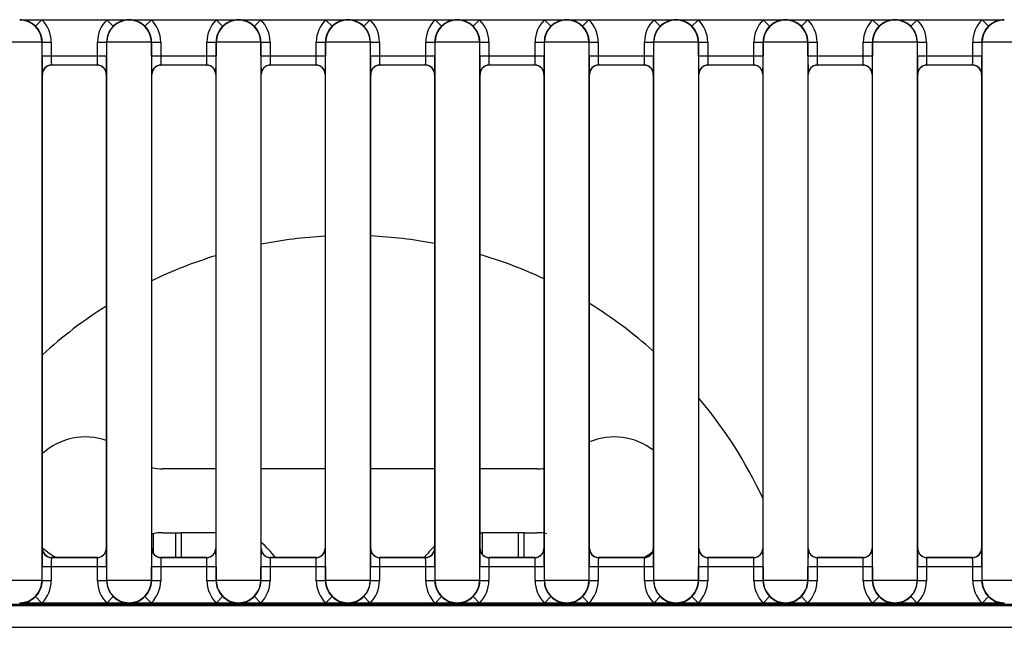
# Model space of a CAD drawing. Header units: millimetres. Extents: x 0 to 287, y 0 to 200.
# Tile 12 of 63: x 38.24 to 43.64, y 83.65 to 86.98. Entities that reach past the tile are written whole.
import ezdxf

# ---------------------------------------------------------------- set-up
doc = ezdxf.new("R2010")
doc.units = ezdxf.units.MM
doc.layers.add('130.194_BW4C_CTM', color=7, linetype='Continuous')
doc.layers.add('Défaut', color=7, linetype='Continuous')

# ---------------------------------------------------------------- blocks, each defined once
blk = doc.blocks.new('SE1')
at = {"layer": '130.194_BW4C_CTM', "color": 7, "linetype": 'Continuous'}
for p, q in [((38.241, 86.9793), (38.2426, 86.9809)), ((38.2426, 86.9809), (38.363, 86.9809)), ((38.3279, 86.9453), (38.363, 86.9809)), ((38.363, 86.9809), (38.719, 86.9809)), ((38.7541, 86.9453), (38.719, 86.9809)), ((38.719, 86.9809), (38.8394, 86.9809)), ((38.8394, 86.9809), (38.841, 86.9793)), ((38.841, 86.9793), (38.8426, 86.9809)), ((38.8426, 86.9809), (38.963, 86.9809)), ((38.9279, 86.9453), (38.963, 86.9809)), ((38.963, 86.9809), (39.319, 86.9809)), ((39.319, 86.9809), (39.4394, 86.9809)), ((39.3541, 86.9453), (39.319, 86.9809)), ((39.4394, 86.9809), (39.441, 86.9793)), ((39.441, 86.9793), (39.4426, 86.9809)), ((39.4426, 86.9809), (39.563, 86.9809)), ((39.5279, 86.9453), (39.563, 86.9809)), ((39.563, 86.9809), (39.919, 86.9809)), ((39.919, 86.9809), (40.0394, 86.9809)), ((39.9541, 86.9453), (39.919, 86.9809)), ((40.0394, 86.9809), (40.041, 86.9793)), ((40.041, 86.9793), (40.0426, 86.9809)), ((40.0426, 86.9809), (40.163, 86.9809)), ((40.1279, 86.9453), (40.163, 86.9809)), ((40.163, 86.9809), (40.519, 86.9809)), ((40.519, 86.9809), (40.6394, 86.9809)), ((40.5541, 86.9453), (40.519, 86.9809)), ((40.6394, 86.9809), (40.641, 86.9793)), ((40.641, 86.9793), (40.6426, 86.9809)), ((40.6426, 86.9809), (40.763, 86.9809)), ((40.7279, 86.9453), (40.763, 86.9809)), ((40.763, 86.9809), (41.119, 86.9809)), ((41.119, 86.9809), (41.2394, 86.9809)), ((41.1541, 86.9453), (41.119, 86.9809)), ((41.2394, 86.9809), (41.241, 86.9793)), ((41.241, 86.9793), (41.2426, 86.9809)), ((41.2426, 86.9809), (41.363, 86.9809)), ((41.3279, 86.9453), (41.363, 86.9809)), ((41.363, 86.9809), (41.719, 86.9809)), ((41.719, 86.9809), (41.8394, 86.9809)), ((41.7541, 86.9453), (41.719, 86.9809)), ((41.8394, 86.9809), (41.841, 86.9793)), ((41.841, 86.9793), (41.8426, 86.9809)), ((41.8426, 86.9809), (41.963, 86.9809)), ((41.9279, 86.9453), (41.963, 86.9809)), ((41.963, 86.9809), (42.319, 86.9809)), ((42.319, 86.9809), (42.4394, 86.9809)), ((42.3541, 86.9453), (42.319, 86.9809)), ((42.4394, 86.9809), (42.441, 86.9793)), ((42.441, 86.9793), (42.4426, 86.9809)), ((42.4426, 86.9809), (42.563, 86.9809)), ((42.5279, 86.9453), (42.563, 86.9809)), ((42.563, 86.9809), (42.919, 86.9809)), ((42.919, 86.9809), (43.0394, 86.9809)), ((42.9541, 86.9453), (42.919, 86.9809)), ((43.0394, 86.9809), (43.041, 86.9793)), ((43.041, 86.9793), (43.0426, 86.9809)), ((43.0426, 86.9809), (43.163, 86.9809)), ((43.1279, 86.9453), (43.163, 86.9809)), ((43.163, 86.9809), (43.519, 86.9809)), ((43.519, 86.9809), (43.6394, 86.9809)), ((43.5541, 86.9453), (43.519, 86.9809)), ((43.6394, 86.9809), (43.641, 86.9793)), ((38.3631, 86.8572), (38.1189, 86.8572)), ((38.3643, 86.8583), (38.3631, 86.8572)), ((38.3631, 86.8572), (38.3631, 83.9046)), ((38.3643, 86.8583), (38.4143, 86.8583)), ((38.3643, 86.7818), (38.3643, 86.8583)), ((38.4143, 86.8583), (38.4143, 86.7818)), ((38.6677, 86.8583), (38.7177, 86.8583)), ((38.6677, 86.7818), (38.6677, 86.8583)), ((38.7189, 86.8572), (38.7177, 86.8583)), ((38.7177, 86.8583), (38.7177, 86.7818)), ((38.7189, 83.9046), (38.7189, 86.8572)), ((38.9631, 86.8572), (38.7189, 86.8572)), ((38.9643, 86.8583), (38.9631, 86.8572)), ((38.9631, 86.8572), (38.9631, 83.9046)), ((38.9643, 86.8583), (39.0143, 86.8583)), ((38.9643, 86.7818), (38.9643, 86.8583)), ((39.0143, 86.8583), (39.0143, 86.7818)), ((39.2677, 86.8583), (39.3177, 86.8583)), ((39.2677, 86.7818), (39.2677, 86.8583)), ((39.3189, 86.8572), (39.3177, 86.8583)), ((39.3177, 86.8583), (39.3177, 86.7818)), ((39.3189, 83.9046), (39.3189, 86.8572)), ((39.5631, 86.8572), (39.3189, 86.8572)), ((39.5643, 86.8583), (39.5631, 86.8572)), ((39.5631, 86.8572), (39.5631, 83.9046)), ((39.5643, 86.8583), (39.6143, 86.8583)), ((39.5643, 86.7818), (39.5643, 86.8583)), ((39.6143, 86.8583), (39.6143, 86.7818)), ((39.8677, 86.8583), (39.9177, 86.8583)), ((39.8677, 86.7818), (39.8677, 86.8583)), ((39.9177, 86.8583), (39.9177, 86.7818)), ((39.9189, 86.8572), (39.9177, 86.8583)), ((39.9189, 83.9046), (39.9189, 86.8572)), ((40.1631, 86.8572), (39.9189, 86.8572)), ((40.1643, 86.8583), (40.1631, 86.8572)), ((40.1631, 86.8572), (40.1631, 83.9046)), ((40.1643, 86.8583), (40.2143, 86.8583)), ((40.1643, 86.7818), (40.1643, 86.8583)), ((40.2143, 86.8583), (40.2143, 86.7818)), ((40.4677, 86.8583), (40.5177, 86.8583)), ((40.4677, 86.7818), (40.4677, 86.8583)), ((40.5177, 86.8583), (40.5177, 86.7818)), ((40.5189, 86.8572), (40.5177, 86.8583)), ((40.5189, 83.9046), (40.5189, 86.8572)), ((40.7631, 86.8572), (40.5189, 86.8572)), ((40.7643, 86.8583), (40.7631, 86.8572)), ((40.7631, 86.8572), (40.7631, 83.9046)), ((40.7643, 86.8583), (40.8143, 86.8583)), ((40.7643, 86.7818), (40.7643, 86.8583)), ((40.8143, 86.8583), (40.8143, 86.7818)), ((41.0677, 86.8583), (41.1177, 86.8583)), ((41.0677, 86.7818), (41.0677, 86.8583)), ((41.1177, 86.8583), (41.1177, 86.7818)), ((41.1189, 86.8572), (41.1177, 86.8583)), ((41.1189, 83.9046), (41.1189, 86.8572)), ((41.3631, 86.8572), (41.1189, 86.8572)), ((41.3643, 86.8583), (41.3631, 86.8572)), ((41.3631, 86.8572), (41.3631, 83.9046)), ((41.3643, 86.8583), (41.4143, 86.8583)), ((41.3643, 86.7818), (41.3643, 86.8583)), ((41.4143, 86.8583), (41.4143, 86.7818)), ((41.6677, 86.8583), (41.7177, 86.8583)), ((41.6677, 86.7818), (41.6677, 86.8583)), ((41.7177, 86.8583), (41.7177, 86.7818)), ((41.7189, 86.8572), (41.7177, 86.8583)), ((41.7189, 83.9046), (41.7189, 86.8572)), ((41.9631, 86.8572), (41.7189, 86.8572)), ((41.9643, 86.8583), (41.9631, 86.8572)), ((41.9631, 86.8572), (41.9631, 83.9046)), ((41.9643, 86.8583), (42.0143, 86.8583)), ((41.9643, 86.7818), (41.9643, 86.8583)), ((42.0143, 86.8583), (42.0143, 86.7818)), ((42.2677, 86.8583), (42.3177, 86.8583)), ((42.2677, 86.7818), (42.2677, 86.8583)), ((42.3177, 86.8583), (42.3177, 86.7818)), ((42.3189, 86.8572), (42.3177, 86.8583)), ((42.3189, 83.9046), (42.3189, 86.8572)), ((42.5631, 86.8572), (42.3189, 86.8572)), ((42.5643, 86.8583), (42.5631, 86.8572)), ((42.5631, 86.8572), (42.5631, 83.9046)), ((42.5643, 86.8583), (42.6143, 86.8583)), ((42.5643, 86.7818), (42.5643, 86.8583)), ((42.6143, 86.8583), (42.6143, 86.7818)), ((42.8677, 86.8583), (42.9177, 86.8583)), ((42.8677, 86.7818), (42.8677, 86.8583)), ((42.9177, 86.8583), (42.9177, 86.7818)), ((42.9189, 86.8572), (42.9177, 86.8583)), ((42.9189, 83.9046), (42.9189, 86.8572)), ((43.1631, 86.8572), (42.9189, 86.8572)), ((43.1643, 86.8583), (43.1631, 86.8572)), ((43.1631, 86.8572), (43.1631, 83.9046)), ((43.1643, 86.8583), (43.2143, 86.8583)), ((43.1643, 86.7818), (43.1643, 86.8583)), ((43.2143, 86.8583), (43.2143, 86.7818)), ((43.4677, 86.8583), (43.5177, 86.8583)), ((43.4677, 86.7818), (43.4677, 86.8583)), ((43.5177, 86.8583), (43.5177, 86.7818)), ((43.5189, 86.8572), (43.5177, 86.8583)), ((43.5189, 83.9046), (43.5189, 86.8572)), ((43.7631, 86.8572), (43.5189, 86.8572)), ((38.3643, 86.7818), (38.4143, 86.7818)), ((38.4143, 86.7818), (38.6677, 86.7818)), ((38.6677, 86.7818), (38.7177, 86.7818)), ((38.9643, 86.7818), (39.0143, 86.7818)), ((39.0143, 86.7818), (39.2677, 86.7818)), ((39.2677, 86.7818), (39.3177, 86.7818)), ((39.5643, 86.7818), (39.6143, 86.7818)), ((39.6143, 86.7818), (39.8677, 86.7818)), ((39.8677, 86.7818), (39.9177, 86.7818)), ((40.1643, 86.7818), (40.2143, 86.7818)), ((40.2143, 86.7818), (40.4677, 86.7818)), ((40.4677, 86.7818), (40.5177, 86.7818)), ((40.7643, 86.7818), (40.8143, 86.7818)), ((40.8143, 86.7818), (41.0677, 86.7818)), ((41.0677, 86.7818), (41.1177, 86.7818)), ((41.3643, 86.7818), (41.4143, 86.7818)), ((41.4143, 86.7818), (41.6677, 86.7818)), ((41.6677, 86.7818), (41.7177, 86.7818)), ((41.9643, 86.7818), (42.0143, 86.7818)), ((42.0143, 86.7818), (42.2677, 86.7818)), ((42.2677, 86.7818), (42.3177, 86.7818)), ((42.5643, 86.7818), (42.6143, 86.7818)), ((42.6143, 86.7818), (42.8677, 86.7818)), ((42.8677, 86.7818), (42.9177, 86.7818)), ((43.1643, 86.7818), (43.2143, 86.7818)), ((43.2143, 86.7818), (43.4677, 86.7818)), ((43.4677, 86.7818), (43.5177, 86.7818)), ((38.6669, 86.7318), (38.4151, 86.7318)), ((38.4151, 86.7318), (38.416, 86.7309)), ((38.666, 86.7309), (38.416, 86.7309)), ((38.666, 86.7309), (38.6669, 86.7318)), ((39.2669, 86.7318), (39.0151, 86.7318)), ((39.0151, 86.7318), (39.016, 86.7309)), ((39.266, 86.7309), (39.016, 86.7309)), ((39.266, 86.7309), (39.2669, 86.7318)), ((39.8669, 86.7318), (39.6151, 86.7318)), ((39.6151, 86.7318), (39.616, 86.7309)), ((39.866, 86.7309), (39.616, 86.7309)), ((39.866, 86.7309), (39.8669, 86.7318)), ((40.4669, 86.7318), (40.2151, 86.7318)), ((40.2151, 86.7318), (40.216, 86.7309)), ((40.466, 86.7309), (40.216, 86.7309)), ((40.466, 86.7309), (40.4669, 86.7318)), ((41.0669, 86.7318), (40.8151, 86.7318)), ((40.8151, 86.7318), (40.816, 86.7309)), ((41.066, 86.7309), (40.816, 86.7309)), ((41.066, 86.7309), (41.0669, 86.7318)), ((41.6669, 86.7318), (41.4151, 86.7318)), ((41.4151, 86.7318), (41.416, 86.7309)), ((41.666, 86.7309), (41.416, 86.7309)), ((41.666, 86.7309), (41.6669, 86.7318)), ((42.2669, 86.7318), (42.0151, 86.7318)), ((42.0151, 86.7318), (42.016, 86.7309)), ((42.266, 86.7309), (42.016, 86.7309)), ((42.266, 86.7309), (42.2669, 86.7318)), ((42.8669, 86.7318), (42.6151, 86.7318)), ((42.6151, 86.7318), (42.616, 86.7309)), ((42.866, 86.7309), (42.616, 86.7309)), ((42.866, 86.7309), (42.8669, 86.7318)), ((43.4669, 86.7318), (43.2151, 86.7318)), ((43.2151, 86.7318), (43.216, 86.7309)), ((43.466, 86.7309), (43.216, 86.7309)), ((43.466, 86.7309), (43.4669, 86.7318)), ((38.366, 86.6809), (38.3651, 86.6818)), ((38.366, 84.0809), (38.366, 86.6809)), ((38.7169, 86.6818), (38.716, 86.6809)), ((38.716, 86.6809), (38.716, 84.0809)), ((38.966, 86.6809), (38.9651, 86.6818)), ((38.966, 84.0809), (38.966, 86.6809)), ((39.3169, 86.6818), (39.316, 86.6809)), ((39.316, 86.6809), (39.316, 84.0809)), ((39.566, 86.6809), (39.5651, 86.6818)), ((39.566, 84.0809), (39.566, 86.6809)), ((39.9169, 86.6818), (39.916, 86.6809)), ((39.916, 86.6809), (39.916, 84.0809)), ((40.166, 86.6809), (40.1651, 86.6818)), ((40.166, 84.0809), (40.166, 86.6809)), ((40.5169, 86.6818), (40.516, 86.6809)), ((40.516, 86.6809), (40.516, 84.0809)), ((40.766, 86.6809), (40.7651, 86.6818)), ((40.766, 84.0809), (40.766, 86.6809)), ((41.1169, 86.6818), (41.116, 86.6809)), ((41.116, 86.6809), (41.116, 84.0809)), ((41.366, 86.6809), (41.3651, 86.6818)), ((41.366, 84.0809), (41.366, 86.6809)), ((41.7169, 86.6818), (41.716, 86.6809)), ((41.716, 86.6809), (41.716, 84.0809)), ((41.966, 86.6809), (41.9651, 86.6818)), ((41.966, 84.0809), (41.966, 86.6809)), ((42.3169, 86.6818), (42.316, 86.6809)), ((42.316, 86.6809), (42.316, 84.0809)), ((42.566, 86.6809), (42.5651, 86.6818)), ((42.566, 84.0809), (42.566, 86.6809)), ((42.9169, 86.6818), (42.916, 86.6809)), ((42.916, 86.6809), (42.916, 84.0809)), ((43.166, 86.6809), (43.1651, 86.6818)), ((43.166, 84.0809), (43.166, 86.6809)), ((43.5169, 86.6818), (43.516, 86.6809)), ((43.516, 86.6809), (43.516, 84.0809)), ((39.316, 84.517), (39.0254, 84.517)), ((39.916, 84.517), (39.566, 84.517)), ((40.516, 84.517), (40.166, 84.517)), ((41.0783, 84.517), (40.766, 84.517)), ((38.9722, 84.1613), (38.9722, 84.0569)), ((39.0254, 84.167), (39.0953, 84.167)), ((39.0953, 84.167), (39.1272, 84.167)), ((39.0953, 84.167), (39.0953, 84.0309)), ((39.1272, 84.167), (39.1272, 84.0309)), ((39.316, 84.167), (39.1272, 84.167)), ((40.766, 84.167), (40.7795, 84.167)), ((40.7795, 84.0467), (40.7795, 84.167)), ((40.9765, 84.167), (40.7795, 84.167)), ((40.9765, 84.0309), (40.9765, 84.167)), ((41.0084, 84.167), (40.9765, 84.167)), ((41.0084, 84.0309), (41.0084, 84.167)), ((41.0084, 84.167), (41.0783, 84.167)), ((38.3651, 84.08), (38.366, 84.0809)), ((38.716, 84.0809), (38.7169, 84.08)), ((38.9651, 84.08), (38.966, 84.0809)), ((39.316, 84.0809), (39.3169, 84.08)), ((39.5651, 84.08), (39.566, 84.0809)), ((39.916, 84.0809), (39.9169, 84.08)), ((40.1651, 84.08), (40.166, 84.0809)), ((40.516, 84.0809), (40.5169, 84.08)), ((40.7651, 84.08), (40.766, 84.0809)), ((41.116, 84.0809), (41.1169, 84.08)), ((41.3651, 84.08), (41.366, 84.0809)), ((41.716, 84.0809), (41.7169, 84.08)), ((41.9651, 84.08), (41.966, 84.0809)), ((42.316, 84.0809), (42.3169, 84.08)), ((42.5651, 84.08), (42.566, 84.0809)), ((42.916, 84.0809), (42.9169, 84.08)), ((43.1651, 84.08), (43.166, 84.0809)), ((43.516, 84.0809), (43.5169, 84.08)), ((38.416, 84.0309), (38.4151, 84.03)), ((38.4151, 84.03), (38.6669, 84.03)), ((38.666, 84.0309), (38.416, 84.0309)), ((38.6669, 84.03), (38.666, 84.0309)), ((39.016, 84.0309), (39.0151, 84.03)), ((39.0151, 84.03), (39.2669, 84.03)), ((39.266, 84.0309), (39.016, 84.0309)), ((39.2669, 84.03), (39.266, 84.0309)), ((39.616, 84.0309), (39.6151, 84.03)), ((39.6151, 84.03), (39.8669, 84.03)), ((39.866, 84.0309), (39.616, 84.0309)), ((39.8669, 84.03), (39.866, 84.0309)), ((40.216, 84.0309), (40.2151, 84.03)), ((40.2151, 84.03), (40.4669, 84.03)), ((40.466, 84.0309), (40.216, 84.0309)), ((40.4669, 84.03), (40.466, 84.0309)), ((40.816, 84.0309), (40.8151, 84.03)), ((40.8151, 84.03), (41.0669, 84.03)), ((41.066, 84.0309), (40.816, 84.0309)), ((41.0669, 84.03), (41.066, 84.0309)), ((41.416, 84.0309), (41.4151, 84.03)), ((41.4151, 84.03), (41.6669, 84.03)), ((41.666, 84.0309), (41.416, 84.0309)), ((41.6669, 84.03), (41.666, 84.0309)), ((42.016, 84.0309), (42.0151, 84.03)), ((42.0151, 84.03), (42.2669, 84.03)), ((42.266, 84.0309), (42.016, 84.0309)), ((42.2669, 84.03), (42.266, 84.0309)), ((42.616, 84.0309), (42.6151, 84.03)), ((42.6151, 84.03), (42.8669, 84.03)), ((42.866, 84.0309), (42.616, 84.0309)), ((42.8669, 84.03), (42.866, 84.0309)), ((43.216, 84.0309), (43.2151, 84.03)), ((43.2151, 84.03), (43.4669, 84.03)), ((43.466, 84.0309), (43.216, 84.0309)), ((43.4669, 84.03), (43.466, 84.0309)), ((38.4143, 83.98), (38.3643, 83.98)), ((38.3643, 83.9035), (38.3643, 83.98)), ((38.6677, 83.98), (38.4143, 83.98)), ((38.4143, 83.98), (38.4143, 83.9035)), ((38.7177, 83.98), (38.6677, 83.98)), ((38.6677, 83.9035), (38.6677, 83.98)), ((38.7177, 83.98), (38.7177, 83.9035)), ((38.9643, 83.9035), (38.9643, 83.98)), ((39.0143, 83.98), (38.9643, 83.98)), ((39.2677, 83.98), (39.0143, 83.98)), ((39.0143, 83.98), (39.0143, 83.9035)), ((39.3177, 83.98), (39.2677, 83.98)), ((39.2677, 83.9035), (39.2677, 83.98)), ((39.3177, 83.98), (39.3177, 83.9035)), ((39.6143, 83.98), (39.5643, 83.98)), ((39.5643, 83.9035), (39.5643, 83.98)), ((39.8677, 83.98), (39.6143, 83.98)), ((39.6143, 83.98), (39.6143, 83.9035)), ((39.9177, 83.98), (39.8677, 83.98)), ((39.8677, 83.9035), (39.8677, 83.98)), ((39.9177, 83.98), (39.9177, 83.9035)), ((40.2143, 83.98), (40.1643, 83.98)), ((40.1643, 83.9035), (40.1643, 83.98)), ((40.4677, 83.98), (40.2143, 83.98)), ((40.2143, 83.98), (40.2143, 83.9035)), ((40.5177, 83.98), (40.4677, 83.98)), ((40.4677, 83.9035), (40.4677, 83.98)), ((40.5177, 83.98), (40.5177, 83.9035)), ((40.8143, 83.98), (40.7643, 83.98)), ((40.7643, 83.9035), (40.7643, 83.98)), ((41.0677, 83.98), (40.8143, 83.98)), ((40.8143, 83.98), (40.8143, 83.9035)), ((41.1177, 83.98), (41.0677, 83.98)), ((41.0677, 83.9035), (41.0677, 83.98)), ((41.1177, 83.98), (41.1177, 83.9035)), ((41.4143, 83.98), (41.3643, 83.98)), ((41.3643, 83.9035), (41.3643, 83.98)), ((41.6677, 83.98), (41.4143, 83.98)), ((41.4143, 83.98), (41.4143, 83.9035)), ((41.7177, 83.98), (41.6677, 83.98)), ((41.6677, 83.9035), (41.6677, 83.98)), ((41.7177, 83.98), (41.7177, 83.9035)), ((42.0143, 83.98), (41.9643, 83.98)), ((41.9643, 83.9035), (41.9643, 83.98)), ((42.2677, 83.98), (42.0143, 83.98)), ((42.0143, 83.98), (42.0143, 83.9035)), ((42.3177, 83.98), (42.2677, 83.98)), ((42.2677, 83.9035), (42.2677, 83.98)), ((42.3177, 83.98), (42.3177, 83.9035)), ((42.6143, 83.98), (42.5643, 83.98)), ((42.5643, 83.9035), (42.5643, 83.98)), ((42.8677, 83.98), (42.6143, 83.98)), ((42.6143, 83.98), (42.6143, 83.9035)), ((42.9177, 83.98), (42.8677, 83.98)), ((42.8677, 83.9035), (42.8677, 83.98)), ((42.9177, 83.98), (42.9177, 83.9035)), ((43.2143, 83.98), (43.1643, 83.98)), ((43.1643, 83.9035), (43.1643, 83.98)), ((43.4677, 83.98), (43.2143, 83.98)), ((43.2143, 83.98), (43.2143, 83.9035)), ((43.5177, 83.98), (43.4677, 83.98)), ((43.4677, 83.9035), (43.4677, 83.98)), ((43.5177, 83.98), (43.5177, 83.9035)), ((38.3631, 83.9046), (38.1189, 83.9046)), ((38.3631, 83.9046), (38.3643, 83.9035)), ((38.4143, 83.9035), (38.3643, 83.9035)), ((38.7177, 83.9035), (38.6677, 83.9035)), ((38.7177, 83.9035), (38.7189, 83.9046)), ((38.9631, 83.9046), (38.7189, 83.9046)), ((38.9631, 83.9046), (38.9643, 83.9035)), ((39.0143, 83.9035), (38.9643, 83.9035)), ((39.3177, 83.9035), (39.2677, 83.9035)), ((39.3177, 83.9035), (39.3189, 83.9046)), ((39.5631, 83.9046), (39.3189, 83.9046)), ((39.5631, 83.9046), (39.5643, 83.9035)), ((39.6143, 83.9035), (39.5643, 83.9035)), ((39.9177, 83.9035), (39.8677, 83.9035)), ((39.9177, 83.9035), (39.9189, 83.9046)), ((40.1631, 83.9046), (39.9189, 83.9046)), ((40.1631, 83.9046), (40.1643, 83.9035)), ((40.2143, 83.9035), (40.1643, 83.9035)), ((40.5177, 83.9035), (40.4677, 83.9035)), ((40.5177, 83.9035), (40.5189, 83.9046)), ((40.7631, 83.9046), (40.5189, 83.9046)), ((40.7631, 83.9046), (40.7643, 83.9035)), ((40.8143, 83.9035), (40.7643, 83.9035)), ((41.1177, 83.9035), (41.0677, 83.9035)), ((41.1177, 83.9035), (41.1189, 83.9046)), ((41.3631, 83.9046), (41.1189, 83.9046)), ((41.3631, 83.9046), (41.3643, 83.9035)), ((41.4143, 83.9035), (41.3643, 83.9035)), ((41.7177, 83.9035), (41.6677, 83.9035)), ((41.7177, 83.9035), (41.7189, 83.9046)), ((41.9631, 83.9046), (41.7189, 83.9046)), ((41.9631, 83.9046), (41.9643, 83.9035)), ((42.0143, 83.9035), (41.9643, 83.9035)), ((42.3177, 83.9035), (42.2677, 83.9035)), ((42.3177, 83.9035), (42.3189, 83.9046)), ((42.5631, 83.9046), (42.3189, 83.9046)), ((42.5631, 83.9046), (42.5643, 83.9035)), ((42.6143, 83.9035), (42.5643, 83.9035)), ((42.9177, 83.9035), (42.8677, 83.9035)), ((42.9177, 83.9035), (42.9189, 83.9046)), ((43.1631, 83.9046), (42.9189, 83.9046)), ((43.1631, 83.9046), (43.1643, 83.9035)), ((43.2143, 83.9035), (43.1643, 83.9035)), ((43.5177, 83.9035), (43.4677, 83.9035)), ((43.5177, 83.9035), (43.5189, 83.9046)), ((43.7631, 83.9046), (43.5189, 83.9046)), ((38.3279, 83.8165), (38.363, 83.7809)), ((38.7541, 83.8165), (38.719, 83.7809)), ((38.9279, 83.8165), (38.963, 83.7809)), ((39.3541, 83.8165), (39.319, 83.7809)), ((39.5279, 83.8165), (39.563, 83.7809)), ((39.9541, 83.8165), (39.919, 83.7809)), ((40.1279, 83.8165), (40.163, 83.7809)), ((40.5541, 83.8165), (40.519, 83.7809)), ((40.7279, 83.8165), (40.763, 83.7809)), ((41.1541, 83.8165), (41.119, 83.7809)), ((41.3279, 83.8165), (41.363, 83.7809)), ((41.7541, 83.8165), (41.719, 83.7809)), ((41.9279, 83.8165), (41.963, 83.7809)), ((42.3541, 83.8165), (42.319, 83.7809)), ((42.5279, 83.8165), (42.563, 83.7809)), ((42.9541, 83.8165), (42.919, 83.7809)), ((43.1279, 83.8165), (43.163, 83.7809)), ((43.5541, 83.8165), (43.519, 83.7809)), ((52.1478, 83.7659), (35.834, 83.7659)), ((36.536, 83.7757), (51.4225, 83.7757)), ((38.2426, 83.7809), (38.241, 83.7825)), ((38.363, 83.7809), (38.2426, 83.7809)), ((38.719, 83.7809), (38.363, 83.7809)), ((38.8394, 83.7809), (38.719, 83.7809)), ((38.841, 83.7825), (38.8394, 83.7809)), ((38.8426, 83.7809), (38.841, 83.7825)), ((38.963, 83.7809), (38.8426, 83.7809)), ((39.319, 83.7809), (38.963, 83.7809)), ((38.9722, 83.7757), (38.9722, 83.7659)), ((39.0953, 83.7757), (39.0953, 83.7659)), ((39.1272, 83.7757), (39.1272, 83.7659)), ((39.4394, 83.7809), (39.319, 83.7809)), ((39.3242, 83.7757), (39.3242, 83.7659)), ((39.441, 83.7825), (39.4394, 83.7809)), ((39.4426, 83.7809), (39.441, 83.7825)), ((39.563, 83.7809), (39.4426, 83.7809)), ((39.919, 83.7809), (39.563, 83.7809)), ((40.0394, 83.7809), (39.919, 83.7809)), ((40.041, 83.7825), (40.0394, 83.7809)), ((40.0426, 83.7809), (40.041, 83.7825)), ((40.163, 83.7809), (40.0426, 83.7809)), ((40.519, 83.7809), (40.163, 83.7809)), ((40.6394, 83.7809), (40.519, 83.7809)), ((40.641, 83.7825), (40.6394, 83.7809)), ((40.6426, 83.7809), (40.641, 83.7825)), ((40.763, 83.7809), (40.6426, 83.7809)), ((41.119, 83.7809), (40.763, 83.7809)), ((40.7795, 83.7659), (40.7795, 83.7757)), ((40.9765, 83.7659), (40.9765, 83.7757)), ((41.0084, 83.7659), (41.0084, 83.7757)), ((41.2394, 83.7809), (41.119, 83.7809)), ((41.1315, 83.7659), (41.1315, 83.7757)), ((41.241, 83.7825), (41.2394, 83.7809)), ((41.2426, 83.7809), (41.241, 83.7825)), ((41.363, 83.7809), (41.2426, 83.7809)), ((41.719, 83.7809), (41.363, 83.7809)), ((41.8394, 83.7809), (41.719, 83.7809)), ((41.841, 83.7825), (41.8394, 83.7809)), ((41.8426, 83.7809), (41.841, 83.7825)), ((41.963, 83.7809), (41.8426, 83.7809)), ((42.319, 83.7809), (41.963, 83.7809)), ((42.4394, 83.7809), (42.319, 83.7809)), ((42.441, 83.7825), (42.4394, 83.7809)), ((42.4426, 83.7809), (42.441, 83.7825)), ((42.563, 83.7809), (42.4426, 83.7809)), ((42.919, 83.7809), (42.563, 83.7809)), ((43.0394, 83.7809), (42.919, 83.7809)), ((43.041, 83.7825), (43.0394, 83.7809)), ((43.0426, 83.7809), (43.041, 83.7825)), ((43.163, 83.7809), (43.0426, 83.7809)), ((43.519, 83.7809), (43.163, 83.7809)), ((43.6394, 83.7809), (43.519, 83.7809)), ((43.641, 83.7825), (43.6394, 83.7809)), ((35.834, 83.6479), (52.1478, 83.6479))]:
    blk.add_line(p, q, dxfattribs=at)
for centre, radius, start, end in [((38.241, 86.8572), 0.1221, 0.0044, 89.9957), ((38.2414, 86.8582), 0.1227, 45.2295, 89.4754), ((38.841, 86.8572), 0.1221, 90.0044, 179.9956), ((38.8406, 86.8582), 0.1227, 90.5237, 134.7714), ((38.841, 86.8572), 0.1221, 0.0044, 89.9957), ((38.8414, 86.8582), 0.1227, 45.2295, 89.4754), ((39.441, 86.8572), 0.1221, 90.0044, 179.9956), ((39.4406, 86.8582), 0.1227, 90.5237, 134.7714), ((39.441, 86.8572), 0.1221, 0.0044, 89.9957), ((39.4414, 86.8582), 0.1227, 45.2295, 89.4754), ((40.041, 86.8572), 0.1221, 90.0044, 179.9956), ((40.0406, 86.8582), 0.1227, 90.5237, 134.7714), ((40.041, 86.8572), 0.1221, 0.0044, 89.9957), ((40.0414, 86.8582), 0.1227, 45.2295, 89.4754), ((40.641, 86.8572), 0.1221, 90.0044, 179.9956), ((40.6406, 86.8582), 0.1227, 90.5237, 134.7714), ((40.641, 86.8572), 0.1221, 0.0044, 89.9957), ((40.6414, 86.8582), 0.1227, 45.2295, 89.4754), ((41.241, 86.8572), 0.1221, 90.0044, 179.9956), ((41.2406, 86.8582), 0.1227, 90.5237, 134.7714), ((41.241, 86.8572), 0.1221, 0.0044, 89.9957), ((41.2414, 86.8582), 0.1227, 45.2295, 89.4754), ((41.841, 86.8572), 0.1221, 90.0044, 179.9956), ((41.8406, 86.8582), 0.1227, 90.5237, 134.7714), ((41.841, 86.8572), 0.1221, 0.0044, 89.9957), ((41.8414, 86.8582), 0.1227, 45.2295, 89.4754), ((42.441, 86.8572), 0.1221, 90.0044, 179.9956), ((42.4406, 86.8582), 0.1227, 90.5237, 134.7714), ((42.441, 86.8572), 0.1221, 0.0044, 89.9957), ((42.4414, 86.8582), 0.1227, 45.2295, 89.4754), ((43.041, 86.8572), 0.1221, 90.0044, 179.9956), ((43.0406, 86.8582), 0.1227, 90.5237, 134.7714), ((43.041, 86.8572), 0.1221, 0.0044, 89.9957), ((43.0414, 86.8582), 0.1227, 45.2295, 89.4754), ((43.641, 86.8572), 0.1221, 90.0044, 179.9956), ((43.6406, 86.8582), 0.1227, 90.5237, 134.7714), ((38.4151, 86.6818), 0.05, 90.0044, 179.9956), ((38.6669, 86.6818), 0.05, 0.0044, 89.9956), ((39.0151, 86.6818), 0.05, 90.0044, 179.9956), ((39.2669, 86.6818), 0.05, 0.0044, 89.9956), ((39.6151, 86.6818), 0.05, 90.0044, 179.9956), ((39.8669, 86.6818), 0.05, 0.0044, 89.9956), ((40.2151, 86.6818), 0.05, 90.0044, 179.9956), ((40.4669, 86.6818), 0.05, 0.0044, 89.9956), ((40.8151, 86.6818), 0.05, 90.0044, 179.9956), ((41.0669, 86.6818), 0.05, 0.0044, 89.9956), ((41.4151, 86.6818), 0.05, 90.0044, 179.9956), ((41.6669, 86.6818), 0.05, 0.0044, 89.9956), ((42.0151, 86.6818), 0.05, 90.0044, 179.9956), ((42.2669, 86.6818), 0.05, 0.0044, 89.9956), ((42.6151, 86.6818), 0.05, 90.0044, 179.9956), ((42.8669, 86.6818), 0.05, 0.0044, 89.9956), ((43.2151, 86.6818), 0.05, 90.0044, 179.9956), ((43.4669, 86.6818), 0.05, 0.0044, 89.9956), ((40.0518, 83.297), 2.5, 93.115, 101.2062), ((40.0518, 83.297), 2.5, 93.115, 101.2062), ((40.0518, 83.297), 2.5, 79.3004, 87.383), ((40.0518, 83.297), 2.5, 79.3004, 87.383), ((40.0518, 83.297), 2.5, 107.118, 115.7433), ((40.0518, 83.297), 2.5, 107.118, 115.7433), ((40.0518, 83.297), 2.5, 64.8076, 73.4017), ((40.0518, 83.297), 2.5, 64.8076, 73.4017), ((40.0518, 83.297), 2.5, 122.2992, 132.4029), ((40.0518, 83.297), 2.5, 122.2992, 132.4029), ((40.0518, 83.297), 2.5, 48.267, 58.2873), ((40.0518, 83.297), 2.5, 48.267, 58.2873), ((40.0518, 83.297), 2.5, 25.0877, 40.0343), ((40.0518, 83.297), 2.5, 25.0877, 40.0343), ((38.6019, 84.342), 0.35, 70.9662, 132.3668), ((41.5019, 84.342), 0.35, 52.2773, 112.8401), ((39.0254, 84.767), 0.25, 256.2585, 269.9997), ((41.0783, 84.767), 0.25, 269.9997, 278.666), ((39.0254, 83.917), 0.25, 102.2914, 103.7403), ((39.0254, 83.917), 0.25, 89.9997, 102.2914), ((41.0783, 83.917), 0.25, 77.708, 89.9997), ((38.4151, 84.08), 0.05, 180.0044, 269.9956), ((38.6019, 84.342), 0.35, 227.6332, 242.7425), ((38.6669, 84.08), 0.05, 270.0044, 359.9956), ((39.0151, 84.08), 0.05, 180.0044, 269.9956), ((39.2669, 84.08), 0.05, 270.0044, 359.9956), ((39.6151, 84.08), 0.05, 180.0044, 269.9956), ((39.1656, 83.667), 0.6, 37.3331, 48.1408), ((39.8669, 84.08), 0.05, 270.0044, 359.9956), ((40.2151, 84.08), 0.05, 180.0044, 269.9956), ((40.9381, 83.667), 0.6, 134.7066, 142.6657), ((40.4669, 84.08), 0.05, 270.0044, 359.9956), ((40.8151, 84.08), 0.05, 180.0044, 269.9956), ((41.0669, 84.08), 0.05, 270.0044, 359.9956), ((41.4151, 84.08), 0.05, 180.0044, 269.9956), ((41.6669, 84.08), 0.05, 270.0044, 359.9956), ((42.0151, 84.08), 0.05, 180.0044, 269.9956), ((42.2669, 84.08), 0.05, 270.0044, 359.9956), ((42.6151, 84.08), 0.05, 180.0044, 269.9956), ((42.8669, 84.08), 0.05, 270.0044, 359.9956), ((43.2151, 84.08), 0.05, 180.0044, 269.9956), ((43.4669, 84.08), 0.05, 270.0044, 359.9956), ((41.5019, 84.342), 0.35, 297.2635, 306.9997), ((38.241, 83.9046), 0.1221, 270.0044, 359.9956), ((38.841, 83.9046), 0.1221, 180.0044, 269.9957), ((38.841, 83.9046), 0.1221, 270.0044, 359.9956), ((39.441, 83.9046), 0.1221, 180.0044, 269.9957), ((39.441, 83.9046), 0.1221, 270.0044, 359.9956), ((40.041, 83.9046), 0.1221, 180.0044, 269.9957), ((40.041, 83.9046), 0.1221, 270.0044, 359.9956), ((40.641, 83.9046), 0.1221, 180.0044, 269.9957), ((40.641, 83.9046), 0.1221, 270.0044, 359.9956), ((41.241, 83.9046), 0.1221, 180.0044, 269.9957), ((41.241, 83.9046), 0.1221, 270.0044, 359.9956), ((41.841, 83.9046), 0.1221, 180.0044, 269.9957), ((41.841, 83.9046), 0.1221, 270.0044, 359.9956), ((42.441, 83.9046), 0.1221, 180.0044, 269.9957), ((42.441, 83.9046), 0.1221, 270.0044, 359.9956), ((43.041, 83.9046), 0.1221, 180.0044, 269.9957), ((43.041, 83.9046), 0.1221, 270.0044, 359.9956), ((43.641, 83.9046), 0.1221, 180.0044, 269.9957), ((38.2414, 83.9036), 0.1227, 270.5237, 314.7714), ((38.8406, 83.9036), 0.1227, 225.2295, 269.4754), ((38.8414, 83.9036), 0.1227, 270.5237, 314.7714), ((39.4406, 83.9036), 0.1227, 225.2295, 269.4754), ((39.4414, 83.9036), 0.1227, 270.5237, 314.7714), ((40.0406, 83.9036), 0.1227, 225.2295, 269.4754), ((40.0414, 83.9036), 0.1227, 270.5237, 314.7714), ((40.6406, 83.9036), 0.1227, 225.2295, 269.4754), ((40.6414, 83.9036), 0.1227, 270.5237, 314.7714), ((41.2406, 83.9036), 0.1227, 225.2295, 269.4754), ((41.2414, 83.9036), 0.1227, 270.5237, 314.7714), ((41.8406, 83.9036), 0.1227, 225.2295, 269.4754), ((41.8414, 83.9036), 0.1227, 270.5237, 314.7714), ((42.4406, 83.9036), 0.1227, 225.2295, 269.4754), ((42.4414, 83.9036), 0.1227, 270.5237, 314.7714), ((43.0406, 83.9036), 0.1227, 225.2295, 269.4754), ((43.0414, 83.9036), 0.1227, 270.5237, 314.7714), ((43.6406, 83.9036), 0.1227, 225.2295, 269.4754), ((39.5968, 83.7956), 0.15, 348.5694, 352.3519), ((40.5068, 83.7956), 0.15, 187.6461, 191.4286)]:
    blk.add_arc(centre, radius, start, end, dxfattribs=at)
for centre, major_axis, ratio, start_param, end_param in [((38.2421, 86.8583), (-0.0864, -0.0864), 0.999862, 2.356233, 3.148589), ((38.2421, 86.8583), (-0.1217, -0.1217), 0.999924, 2.356233, 3.148589), ((38.8399, 86.8583), (0.1217, -0.1217), 0.999924, 3.134596, 3.926953), ((38.8399, 86.8583), (0.0864, -0.0864), 0.999862, 3.134596, 3.926953), ((38.8421, 86.8583), (-0.0864, -0.0864), 0.999862, 2.356233, 3.148589), ((38.8421, 86.8583), (-0.1217, -0.1217), 0.999924, 2.356233, 3.148589), ((39.4399, 86.8583), (0.1217, -0.1217), 0.999924, 3.134596, 3.926953), ((39.4399, 86.8583), (0.0864, -0.0864), 0.999862, 3.134596, 3.926953), ((39.4421, 86.8583), (-0.0864, -0.0864), 0.999862, 2.356233, 3.148589), ((39.4421, 86.8583), (-0.1217, -0.1217), 0.999924, 2.356233, 3.148589), ((40.0399, 86.8583), (0.1217, -0.1217), 0.999924, 3.134596, 3.926953), ((40.0399, 86.8583), (0.0864, -0.0864), 0.999862, 3.134596, 3.926953), ((40.0421, 86.8583), (-0.0864, -0.0864), 0.999862, 2.356233, 3.148589), ((40.0421, 86.8583), (-0.1217, -0.1217), 0.999924, 2.356233, 3.148589), ((40.6399, 86.8583), (0.1217, -0.1217), 0.999924, 3.134596, 3.926953), ((40.6399, 86.8583), (0.0864, -0.0864), 0.999862, 3.134596, 3.926953), ((40.6421, 86.8583), (-0.0864, -0.0864), 0.999862, 2.356233, 3.148589), ((40.6421, 86.8583), (-0.1217, -0.1217), 0.999924, 2.356233, 3.148589), ((41.2399, 86.8583), (0.1217, -0.1217), 0.999924, 3.134596, 3.926953), ((41.2399, 86.8583), (0.0864, -0.0864), 0.999862, 3.134596, 3.926953), ((41.2421, 86.8583), (-0.0864, -0.0864), 0.999862, 2.356233, 3.148589), ((41.2421, 86.8583), (-0.1217, -0.1217), 0.999924, 2.356233, 3.148589), ((41.8399, 86.8583), (0.1217, -0.1217), 0.999924, 3.134596, 3.926953), ((41.8399, 86.8583), (0.0864, -0.0864), 0.999862, 3.134596, 3.926953), ((41.8421, 86.8583), (-0.0864, -0.0864), 0.999862, 2.356233, 3.148589), ((41.8421, 86.8583), (-0.1217, -0.1217), 0.999924, 2.356233, 3.148589), ((42.4399, 86.8583), (0.1217, -0.1217), 0.999924, 3.134596, 3.926953), ((42.4399, 86.8583), (0.0864, -0.0864), 0.999862, 3.134596, 3.926953), ((42.4421, 86.8583), (-0.0864, -0.0864), 0.999862, 2.356233, 3.148589), ((42.4421, 86.8583), (-0.1217, -0.1217), 0.999924, 2.356233, 3.148589), ((43.0399, 86.8583), (0.1217, -0.1217), 0.999924, 3.134596, 3.926953), ((43.0399, 86.8583), (0.0864, -0.0864), 0.999862, 3.134596, 3.926953), ((43.0421, 86.8583), (-0.0864, -0.0864), 0.999862, 2.356233, 3.148589), ((43.0421, 86.8583), (-0.1217, -0.1217), 0.999924, 2.356233, 3.148589), ((43.6399, 86.8583), (0.1217, -0.1217), 0.999924, 3.134596, 3.926953), ((43.6399, 86.8583), (0.0864, -0.0864), 0.999862, 3.134596, 3.926953), ((38.3651, 86.7818), (0, -0.1), 0.008727, 4.712389, 6.274459), ((38.4151, 86.7818), (0, -0.05), 0.017454, 4.712389, 6.274459), ((38.6669, 86.7818), (0, -0.05), 0.017454, 0.008727, 1.570796), ((38.7169, 86.7818), (0, -0.1), 0.008727, 0.008727, 1.570796), ((38.9651, 86.7818), (0, -0.1), 0.008727, 4.712389, 6.274459), ((39.0151, 86.7818), (0, -0.05), 0.017454, 4.712389, 6.274459), ((39.2669, 86.7818), (0, -0.05), 0.017454, 0.008727, 1.570796), ((39.3169, 86.7818), (0, -0.1), 0.008727, 0.008727, 1.570796), ((39.5651, 86.7818), (0, -0.1), 0.008727, 4.712389, 6.274459), ((39.6151, 86.7818), (0, 0.05), 0.017454, 1.570796, 3.132866), ((39.8669, 86.7818), (0, -0.05), 0.017454, 0.008727, 1.570796), ((39.9169, 86.7818), (0, -0.1), 0.008727, 0.008727, 1.570796), ((40.1651, 86.7818), (0, -0.1), 0.008727, 4.712389, 6.274459), ((40.2151, 86.7818), (0, 0.05), 0.017454, 1.570796, 3.132866), ((40.4669, 86.7818), (0, -0.05), 0.017454, 0.008727, 1.570796), ((40.5169, 86.7818), (0, -0.1), 0.008727, 0.008727, 1.570796), ((40.7651, 86.7818), (0, -0.1), 0.008727, 4.712389, 6.274459), ((40.8151, 86.7818), (0, -0.05), 0.017454, 4.712389, 6.274459), ((41.0669, 86.7818), (0, -0.05), 0.017454, 0.008727, 1.570796), ((41.1169, 86.7818), (0, -0.1), 0.008727, 0.008727, 1.570796), ((41.3651, 86.7818), (0, -0.1), 0.008727, 4.712389, 6.274459), ((41.4151, 86.7818), (0, -0.05), 0.017454, 4.712389, 6.274459), ((41.6669, 86.7818), (0, -0.05), 0.017454, 0.008727, 1.570796), ((41.7169, 86.7818), (0, -0.1), 0.008727, 0.008727, 1.570796), ((41.9651, 86.7818), (0, -0.1), 0.008727, 4.712389, 6.274459), ((42.0151, 86.7818), (0, -0.05), 0.017454, 4.712389, 6.274459), ((42.2669, 86.7818), (0, -0.05), 0.017454, 0.008727, 1.570796), ((42.3169, 86.7818), (0, -0.1), 0.008727, 0.008727, 1.570796), ((42.5651, 86.7818), (0, -0.1), 0.008727, 4.712389, 6.274459), ((42.6151, 86.7818), (0, -0.05), 0.017454, 4.712389, 6.274459), ((42.8669, 86.7818), (0, -0.05), 0.017454, 0.008727, 1.570796), ((42.9169, 86.7818), (0, -0.1), 0.008727, 0.008727, 1.570796), ((43.1651, 86.7818), (0, -0.1), 0.008727, 4.712389, 6.274459), ((43.2151, 86.7818), (0, -0.05), 0.017454, 4.712389, 6.274459), ((43.4669, 86.7818), (0, -0.05), 0.017454, 0.008727, 1.570796), ((43.5169, 86.7818), (0, -0.1), 0.008727, 0.008727, 1.570796), ((38.416, 86.6809), (0.0354, -0.0354), 0.999924, 2.356233, 3.926953), ((38.666, 86.6809), (-0.0354, -0.0354), 0.999924, 2.356233, 3.926953), ((39.016, 86.6809), (0.0354, -0.0354), 0.999924, 2.356233, 3.926953), ((39.266, 86.6809), (-0.0354, -0.0354), 0.999924, 2.356233, 3.926953), ((39.616, 86.6809), (0.0354, -0.0354), 0.999924, 2.356233, 3.926953), ((39.866, 86.6809), (-0.0354, -0.0354), 0.999924, 2.356233, 3.926953), ((40.216, 86.6809), (0.0354, -0.0354), 0.999924, 2.356233, 3.926953), ((40.466, 86.6809), (-0.0354, -0.0354), 0.999924, 2.356233, 3.926953), ((40.816, 86.6809), (0.0354, -0.0354), 0.999924, 2.356233, 3.926953), ((41.066, 86.6809), (-0.0354, -0.0354), 0.999924, 2.356233, 3.926953), ((41.416, 86.6809), (0.0354, -0.0354), 0.999924, 2.356233, 3.926953), ((41.666, 86.6809), (-0.0354, -0.0354), 0.999924, 2.356233, 3.926953), ((42.016, 86.6809), (0.0354, -0.0354), 0.999924, 2.356233, 3.926953), ((42.266, 86.6809), (-0.0354, -0.0354), 0.999924, 2.356233, 3.926953), ((42.616, 86.6809), (0.0354, -0.0354), 0.999924, 2.356233, 3.926953), ((42.866, 86.6809), (-0.0354, -0.0354), 0.999924, 2.356233, 3.926953), ((43.216, 86.6809), (0.0354, -0.0354), 0.999924, 2.356233, 3.926953), ((43.466, 86.6809), (-0.0354, -0.0354), 0.999924, 2.356233, 3.926953), ((38.3651, 83.98), (0, 0.1), 0.008727, 0.008727, 1.570796), ((38.416, 84.0809), (0.0354, 0.0354), 0.999924, 2.356233, 3.926953), ((38.666, 84.0809), (-0.0354, 0.0354), 0.999924, 2.356233, 3.926953), ((38.7169, 83.98), (0, 0.1), 0.008727, 4.712389, 6.274459), ((38.9651, 83.98), (0, 0.1), 0.008727, 0.008727, 1.570796), ((39.016, 84.0809), (0.0354, 0.0354), 0.999924, 2.356233, 3.926953), ((39.266, 84.0809), (-0.0354, 0.0354), 0.999924, 2.356233, 3.926953), ((39.3169, 83.98), (0, 0.1), 0.008727, 4.712389, 6.274459), ((39.5651, 83.98), (0, 0.1), 0.008727, 0.008727, 1.570796), ((39.616, 84.0809), (0.0354, 0.0354), 0.999924, 2.356233, 3.926953), ((39.866, 84.0809), (-0.0354, 0.0354), 0.999924, 2.356233, 3.926953), ((39.9169, 83.98), (0, 0.1), 0.008727, 4.712389, 6.274459), ((40.1651, 83.98), (0, -0.1), 0.008727, 3.150319, 4.712389), ((40.216, 84.0809), (0.0354, 0.0354), 0.999924, 2.356233, 3.926953), ((40.466, 84.0809), (-0.0354, 0.0354), 0.999924, 2.356233, 3.926953), ((40.5169, 83.98), (0, 0.1), 0.008727, 4.712389, 6.274459), ((40.7651, 83.98), (0, 0.1), 0.008727, 0.008727, 1.570796), ((40.816, 84.0809), (0.0354, 0.0354), 0.999924, 2.356233, 3.926953), ((41.066, 84.0809), (-0.0354, 0.0354), 0.999924, 2.356233, 3.926953), ((41.1169, 83.98), (0, 0.1), 0.008727, 4.712389, 6.274459), ((41.3651, 83.98), (0, 0.1), 0.008727, 0.008727, 1.570796), ((41.416, 84.0809), (0.0354, 0.0354), 0.999924, 2.356233, 3.926953), ((41.666, 84.0809), (-0.0354, 0.0354), 0.999924, 2.356233, 3.926953), ((41.7169, 83.98), (0, 0.1), 0.008727, 4.712389, 6.274459), ((41.9651, 83.98), (0, 0.1), 0.008727, 0.008727, 1.570796), ((42.016, 84.0809), (0.0354, 0.0354), 0.999924, 2.356233, 3.926953), ((42.266, 84.0809), (-0.0354, 0.0354), 0.999924, 2.356233, 3.926953), ((42.3169, 83.98), (0, 0.1), 0.008727, 4.712389, 6.274459), ((42.5651, 83.98), (0, 0.1), 0.008727, 0.008727, 1.570796), ((42.616, 84.0809), (0.0354, 0.0354), 0.999924, 2.356233, 3.926953), ((42.866, 84.0809), (-0.0354, 0.0354), 0.999924, 2.356233, 3.926953), ((42.9169, 83.98), (0, 0.1), 0.008727, 4.712389, 6.274459), ((43.1651, 83.98), (0, 0.1), 0.008727, 0.008727, 1.570796), ((43.216, 84.0809), (0.0354, 0.0354), 0.999924, 2.356233, 3.926953), ((43.466, 84.0809), (-0.0354, 0.0354), 0.999924, 2.356233, 3.926953), ((43.5169, 83.98), (0, 0.1), 0.008727, 4.712389, 6.274459), ((38.4151, 83.98), (0, 0.05), 0.017454, 0.008727, 1.570796), ((38.6669, 83.98), (0, 0.05), 0.017454, 4.712389, 6.274459), ((39.0151, 83.98), (0, 0.05), 0.017454, 0.008727, 1.570796), ((39.2669, 83.98), (0, 0.05), 0.017454, 4.712389, 6.274459), ((39.6151, 83.98), (0, 0.05), 0.017454, 0.008727, 1.570796), ((39.8669, 83.98), (0, 0.05), 0.017454, 4.712389, 6.274459), ((40.2151, 83.98), (0, 0.05), 0.017454, 0.008727, 1.570796), ((40.4669, 83.98), (0, 0.05), 0.017454, 4.712389, 6.274459), ((40.8151, 83.98), (0, 0.05), 0.017454, 0.008727, 1.570796), ((41.0669, 83.98), (0, 0.05), 0.017454, 4.712389, 6.274459), ((41.4151, 83.98), (0, 0.05), 0.017454, 0.008727, 1.570796), ((41.6669, 83.98), (0, 0.05), 0.017454, 4.712389, 6.274459), ((42.0151, 83.98), (0, 0.05), 0.017454, 0.008727, 1.570796), ((42.2669, 83.98), (0, 0.05), 0.017454, 4.712389, 6.274459), ((42.6151, 83.98), (0, 0.05), 0.017454, 0.008727, 1.570796), ((42.8669, 83.98), (0, 0.05), 0.017454, 4.712389, 6.274459), ((43.2151, 83.98), (0, 0.05), 0.017454, 0.008727, 1.570796), ((43.4669, 83.98), (0, -0.05), 0.017454, 1.570796, 3.132866), ((38.2421, 83.9035), (-0.0864, 0.0864), 0.999862, 3.134596, 3.926953), ((38.2421, 83.9035), (-0.1217, 0.1217), 0.999924, 3.134596, 3.926953), ((38.8399, 83.9035), (0.1217, 0.1217), 0.999924, 2.356233, 3.148589), ((38.8399, 83.9035), (0.0864, 0.0864), 0.999862, 2.356233, 3.148589), ((38.8421, 83.9035), (-0.0864, 0.0864), 0.999862, 3.134596, 3.926953), ((38.8421, 83.9035), (-0.1217, 0.1217), 0.999924, 3.134596, 3.926953), ((39.4399, 83.9035), (0.1217, 0.1217), 0.999924, 2.356233, 3.148589), ((39.4399, 83.9035), (0.0864, 0.0864), 0.999862, 2.356233, 3.148589), ((39.4421, 83.9035), (-0.0864, 0.0864), 0.999862, 3.134596, 3.926953), ((39.4421, 83.9035), (-0.1217, 0.1217), 0.999924, 3.134596, 3.926953), ((40.0399, 83.9035), (0.1217, 0.1217), 0.999924, 2.356233, 3.148589), ((40.0399, 83.9035), (0.0864, 0.0864), 0.999862, 2.356233, 3.148589), ((40.0421, 83.9035), (-0.0864, 0.0864), 0.999862, 3.134596, 3.926953), ((40.0421, 83.9035), (-0.1217, 0.1217), 0.999924, 3.134596, 3.926953), ((40.6399, 83.9035), (0.1217, 0.1217), 0.999924, 2.356233, 3.148589), ((40.6399, 83.9035), (0.0864, 0.0864), 0.999862, 2.356233, 3.148589), ((40.6421, 83.9035), (-0.0864, 0.0864), 0.999862, 3.134596, 3.926953), ((40.6421, 83.9035), (-0.1217, 0.1217), 0.999924, 3.134596, 3.926953), ((41.2399, 83.9035), (0.1217, 0.1217), 0.999924, 2.356233, 3.148589), ((41.2399, 83.9035), (0.0864, 0.0864), 0.999862, 2.356233, 3.148589), ((41.2421, 83.9035), (-0.0864, 0.0864), 0.999862, 3.134596, 3.926953), ((41.2421, 83.9035), (-0.1217, 0.1217), 0.999924, 3.134596, 3.926953), ((41.8399, 83.9035), (0.1217, 0.1217), 0.999924, 2.356233, 3.148589), ((41.8399, 83.9035), (0.0864, 0.0864), 0.999862, 2.356233, 3.148589), ((41.8421, 83.9035), (-0.0864, 0.0864), 0.999862, 3.134596, 3.926953), ((41.8421, 83.9035), (-0.1217, 0.1217), 0.999924, 3.134596, 3.926953), ((42.4399, 83.9035), (0.1217, 0.1217), 0.999924, 2.356233, 3.148589), ((42.4399, 83.9035), (0.0864, 0.0864), 0.999862, 2.356233, 3.148589), ((42.4421, 83.9035), (-0.0864, 0.0864), 0.999862, 3.134596, 3.926953), ((42.4421, 83.9035), (-0.1217, 0.1217), 0.999924, 3.134596, 3.926953), ((43.0399, 83.9035), (0.1217, 0.1217), 0.999924, 2.356233, 3.148589), ((43.0399, 83.9035), (0.0864, 0.0864), 0.999862, 2.356233, 3.148589), ((43.0421, 83.9035), (-0.0864, 0.0864), 0.999862, 3.134596, 3.926953), ((43.0421, 83.9035), (-0.1217, 0.1217), 0.999924, 3.134596, 3.926953), ((43.6399, 83.9035), (0.1217, 0.1217), 0.999924, 2.356233, 3.148589), ((43.6399, 83.9035), (0.0864, 0.0864), 0.999862, 2.356233, 3.148589)]:
    blk.add_ellipse(centre, major_axis=major_axis, ratio=ratio, start_param=start_param, end_param=end_param, dxfattribs=at)

msp = doc.modelspace()

# ---------------------------------------------------------------- block references
at = {"layer": 'Défaut'}
msp.add_blockref('SE1', (0, 0), dxfattribs=at)

doc.saveas('drawing.dxf')
